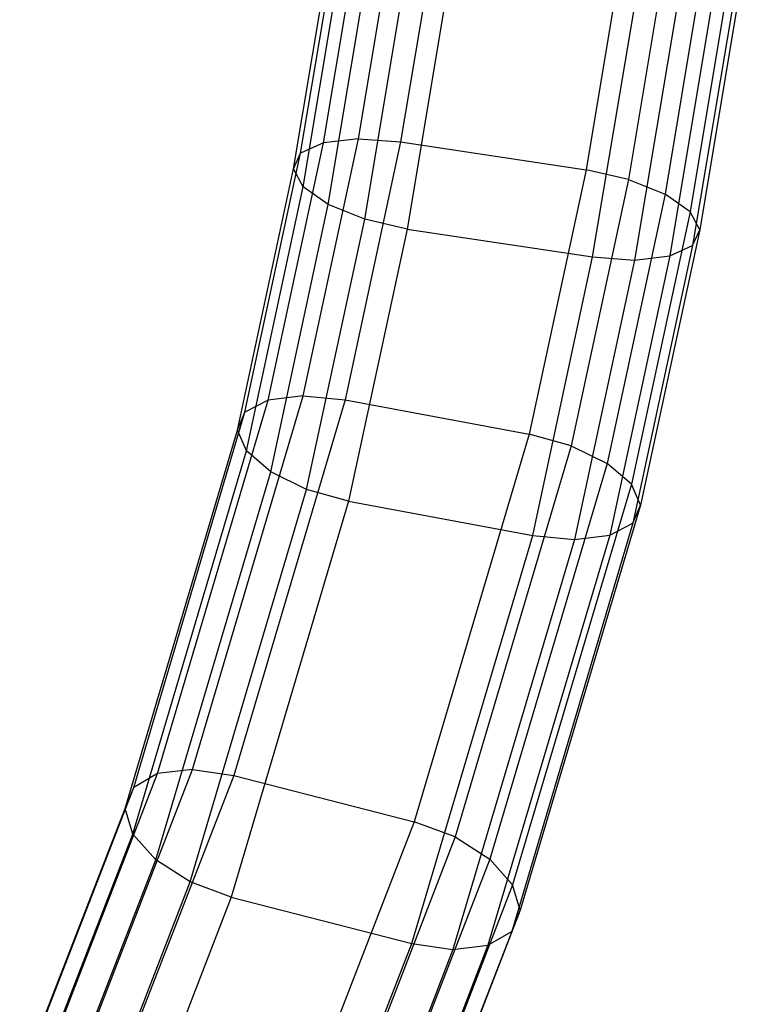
# Model space of a CAD drawing. Extents: x -263 to 235, y 0 to 1231.
# Tile 37 of 78: x -24 to -8, y 351 to 372. Entities that reach past the tile are written whole.
import ezdxf

# ---------------------------------------------------------------- set-up
doc = ezdxf.new("R2010")
doc.units = 0
doc.header["$LTSCALE"] = 25.4
doc.layers.get('0').update_dxf_attribs({"color": 13, "linetype": 'CONTINUOUS'})

# ---------------------------------------------------------------- blocks, each defined once
blk = doc.blocks.new('MONO-II-7705_STL_1')
at = {"color": 0}
for p, q in [((260.983, 399.882, 59.695), (262.124, 406.713, 57.12)), ((260.983, 399.882, 59.695), (262.124, 406.713, 57.12)), ((260.238, 399.796, 59.148), (261.38, 406.635, 56.569)), ((260.238, 399.796, 59.148), (261.38, 406.635, 56.569)), ((263.018, 406.665, 57.366), (261.874, 399.818, 59.948)), ((263.018, 406.665, 57.366), (261.874, 399.818, 59.948)), ((259.753, 399.572, 58.388), (260.9, 406.443, 55.798)), ((259.753, 399.572, 58.388), (260.9, 406.443, 55.798)), ((259.601, 399.244, 57.533), (260.757, 406.166, 54.923)), ((259.601, 399.244, 57.533), (260.757, 406.166, 54.923)), ((266.977, 406.197, 57.695), (265.812, 399.224, 60.324)), ((266.977, 406.197, 57.695), (265.812, 399.224, 60.324)), ((267.885, 406.031, 57.599), (266.714, 399.019, 60.243)), ((267.885, 406.031, 57.599), (266.714, 399.019, 60.243)), ((259.806, 398.863, 56.712), (260.973, 405.847, 54.078)), ((259.806, 398.863, 56.712), (260.973, 405.847, 54.078)), ((268.67, 405.772, 57.175), (267.489, 398.704, 59.841)), ((268.67, 405.772, 57.175), (267.489, 398.704, 59.841)), ((260.336, 398.486, 56.049), (261.514, 405.534, 53.392)), ((260.336, 398.486, 56.049), (261.514, 405.534, 53.392)), ((269.211, 405.459, 56.488), (268.019, 398.327, 59.178)), ((269.211, 405.459, 56.488), (268.019, 398.327, 59.178)), ((261.112, 398.171, 55.647), (262.299, 405.275, 52.968)), ((261.112, 398.171, 55.647), (262.299, 405.275, 52.968)), ((263.207, 405.109, 52.872), (262.013, 397.965, 55.566)), ((263.207, 405.109, 52.872), (262.013, 397.965, 55.566)), ((269.427, 405.14, 55.643), (268.224, 397.945, 58.357)), ((269.427, 405.14, 55.643), (268.224, 397.945, 58.357)), ((269.284, 404.864, 54.769), (268.073, 397.618, 57.502)), ((269.284, 404.864, 54.769), (268.073, 397.618, 57.502)), ((265.951, 397.372, 55.942), (267.166, 404.641, 53.201)), ((265.951, 397.372, 55.942), (267.166, 404.641, 53.201)), ((268.804, 404.672, 53.997), (267.587, 397.394, 56.742)), ((268.804, 404.672, 53.997), (267.587, 397.394, 56.742)), ((268.06, 404.593, 53.447), (266.842, 397.307, 56.195)), ((268.06, 404.593, 53.447), (266.842, 397.307, 56.195)), ((259.809, 394.422, 62.195), (260.983, 399.882, 59.695)), ((259.809, 394.422, 62.195), (260.983, 399.882, 59.695)), ((260.983, 399.882, 59.695), (260.238, 399.796, 59.148)), ((260.983, 399.882, 59.695), (260.238, 399.796, 59.148)), ((261.874, 399.818, 59.948), (260.696, 394.338, 62.457)), ((261.874, 399.818, 59.948), (260.696, 394.338, 62.457)), ((260.983, 399.882, 59.695), (261.874, 399.818, 59.948)), ((260.983, 399.882, 59.695), (261.874, 399.818, 59.948)), ((261.874, 399.818, 59.948), (265.812, 399.224, 60.324)), ((261.874, 399.818, 59.948), (265.812, 399.224, 60.324)), ((259.063, 394.33, 61.65), (260.238, 399.796, 59.148)), ((259.063, 394.33, 61.65), (260.238, 399.796, 59.148)), ((260.238, 399.796, 59.148), (259.753, 399.572, 58.388)), ((260.238, 399.796, 59.148), (259.753, 399.572, 58.388)), ((258.571, 394.076, 60.905), (259.753, 399.572, 58.388)), ((258.571, 394.076, 60.905), (259.753, 399.572, 58.388)), ((259.601, 399.244, 57.533), (259.753, 399.572, 58.388)), ((259.601, 399.244, 57.533), (259.753, 399.572, 58.388)), ((258.409, 393.698, 60.072), (259.601, 399.244, 57.533)), ((258.409, 393.698, 60.072), (259.601, 399.244, 57.533)), ((259.806, 398.863, 56.712), (259.601, 399.244, 57.533)), ((259.806, 398.863, 56.712), (259.601, 399.244, 57.533)), ((265.812, 399.224, 60.324), (264.604, 393.61, 62.895)), ((265.812, 399.224, 60.324), (264.604, 393.61, 62.895)), ((266.714, 399.019, 60.243), (265.812, 399.224, 60.324)), ((266.714, 399.019, 60.243), (265.812, 399.224, 60.324)), ((266.714, 399.019, 60.243), (265.497, 393.362, 62.833)), ((266.714, 399.019, 60.243), (265.497, 393.362, 62.833)), ((266.714, 399.019, 60.243), (267.489, 398.704, 59.841)), ((266.714, 399.019, 60.243), (267.489, 398.704, 59.841)), ((258.6, 393.254, 59.28), (259.806, 398.863, 56.712)), ((258.6, 393.254, 59.28), (259.806, 398.863, 56.712)), ((260.336, 398.486, 56.049), (259.806, 398.863, 56.712)), ((260.336, 398.486, 56.049), (259.806, 398.863, 56.712)), ((267.489, 398.704, 59.841), (266.26, 392.989, 62.458)), ((267.489, 398.704, 59.841), (266.26, 392.989, 62.458)), ((268.019, 398.327, 59.178), (267.489, 398.704, 59.841)), ((268.019, 398.327, 59.178), (267.489, 398.704, 59.841)), ((259.117, 392.812, 58.647), (260.336, 398.486, 56.049)), ((259.117, 392.812, 58.647), (260.336, 398.486, 56.049)), ((261.112, 398.171, 55.647), (260.336, 398.486, 56.049)), ((261.112, 398.171, 55.647), (260.336, 398.486, 56.049)), ((259.879, 392.438, 58.272), (261.112, 398.171, 55.647)), ((259.879, 392.438, 58.272), (261.112, 398.171, 55.647)), ((262.013, 397.965, 55.566), (261.112, 398.171, 55.647)), ((262.013, 397.965, 55.566), (261.112, 398.171, 55.647)), ((268.019, 398.327, 59.178), (266.776, 392.546, 61.825)), ((268.019, 398.327, 59.178), (266.776, 392.546, 61.825)), ((268.224, 397.945, 58.357), (268.019, 398.327, 59.178)), ((268.224, 397.945, 58.357), (268.019, 398.327, 59.178)), ((262.013, 397.965, 55.566), (260.772, 392.191, 58.21)), ((262.013, 397.965, 55.566), (260.772, 392.191, 58.21)), ((262.013, 397.965, 55.566), (265.951, 397.372, 55.942)), ((262.013, 397.965, 55.566), (265.951, 397.372, 55.942)), ((268.224, 397.945, 58.357), (266.968, 392.103, 61.033)), ((268.224, 397.945, 58.357), (266.968, 392.103, 61.033)), ((268.073, 397.618, 57.502), (268.224, 397.945, 58.357)), ((268.073, 397.618, 57.502), (268.224, 397.945, 58.357)), ((268.073, 397.618, 57.502), (266.806, 391.725, 60.2)), ((268.073, 397.618, 57.502), (266.806, 391.725, 60.2)), ((267.587, 397.394, 56.742), (268.073, 397.618, 57.502)), ((267.587, 397.394, 56.742), (268.073, 397.618, 57.502)), ((264.681, 391.462, 58.648), (265.951, 397.372, 55.942)), ((264.681, 391.462, 58.648), (265.951, 397.372, 55.942)), ((266.842, 397.307, 56.195), (265.568, 391.378, 58.91)), ((266.842, 397.307, 56.195), (265.568, 391.378, 58.91)), ((265.951, 397.372, 55.942), (266.842, 397.307, 56.195)), ((265.951, 397.372, 55.942), (266.842, 397.307, 56.195)), ((267.587, 397.394, 56.742), (266.314, 391.47, 59.455)), ((267.587, 397.394, 56.742), (266.314, 391.47, 59.455)), ((266.842, 397.307, 56.195), (267.587, 397.394, 56.742)), ((266.842, 397.307, 56.195), (267.587, 397.394, 56.742)), ((257.457, 386.495, 66.784), (259.809, 394.422, 62.195)), ((257.457, 386.495, 66.784), (259.809, 394.422, 62.195)), ((259.809, 394.422, 62.195), (259.063, 394.33, 61.65)), ((259.809, 394.422, 62.195), (259.063, 394.33, 61.65)), ((259.809, 394.422, 62.195), (260.696, 394.338, 62.457)), ((259.809, 394.422, 62.195), (260.696, 394.338, 62.457)), ((256.711, 386.405, 66.238), (259.063, 394.33, 61.65)), ((256.711, 386.405, 66.238), (259.063, 394.33, 61.65)), ((260.696, 394.338, 62.457), (258.331, 386.369, 67.07)), ((260.696, 394.338, 62.457), (258.331, 386.369, 67.07)), ((259.063, 394.33, 61.65), (258.571, 394.076, 60.905)), ((259.063, 394.33, 61.65), (258.571, 394.076, 60.905)), ((260.696, 394.338, 62.457), (264.604, 393.61, 62.895)), ((260.696, 394.338, 62.457), (264.604, 393.61, 62.895)), ((256.209, 386.113, 65.514), (258.571, 394.076, 60.905)), ((256.209, 386.113, 65.514), (258.571, 394.076, 60.905)), ((258.409, 393.698, 60.072), (258.571, 394.076, 60.905)), ((258.409, 393.698, 60.072), (258.571, 394.076, 60.905)), ((256.025, 385.663, 64.723), (258.409, 393.698, 60.072)), ((256.025, 385.663, 64.723), (258.409, 393.698, 60.072)), ((258.6, 393.254, 59.28), (258.409, 393.698, 60.072)), ((258.6, 393.254, 59.28), (258.409, 393.698, 60.072)), ((264.604, 393.61, 62.895), (262.163, 385.384, 67.658)), ((264.604, 393.61, 62.895), (262.163, 385.384, 67.658)), ((265.497, 393.362, 62.833), (264.604, 393.61, 62.895)), ((265.497, 393.362, 62.833), (264.604, 393.61, 62.895)), ((265.497, 393.362, 62.833), (263.033, 385.061, 67.64)), ((265.497, 393.362, 62.833), (263.033, 385.061, 67.64)), ((265.497, 393.362, 62.833), (266.26, 392.989, 62.458)), ((265.497, 393.362, 62.833), (266.26, 392.989, 62.458)), ((256.189, 385.123, 63.985), (258.6, 393.254, 59.28)), ((256.189, 385.123, 63.985), (258.6, 393.254, 59.28)), ((259.117, 392.812, 58.647), (258.6, 393.254, 59.28)), ((259.117, 392.812, 58.647), (258.6, 393.254, 59.28)), ((266.26, 392.989, 62.458), (263.767, 384.59, 67.32)), ((266.26, 392.989, 62.458), (263.767, 384.59, 67.32)), ((266.776, 392.546, 61.825), (266.26, 392.989, 62.458)), ((266.776, 392.546, 61.825), (266.26, 392.989, 62.458)), ((256.675, 384.576, 63.413), (259.117, 392.812, 58.647)), ((256.675, 384.576, 63.413), (259.117, 392.812, 58.647)), ((259.879, 392.438, 58.272), (259.117, 392.812, 58.647)), ((259.879, 392.438, 58.272), (259.117, 392.812, 58.647)), ((266.776, 392.546, 61.825), (264.253, 384.044, 66.748)), ((266.776, 392.546, 61.825), (264.253, 384.044, 66.748)), ((266.968, 392.103, 61.033), (266.776, 392.546, 61.825)), ((266.968, 392.103, 61.033), (266.776, 392.546, 61.825)), ((257.408, 384.106, 63.093), (259.879, 392.438, 58.272)), ((257.408, 384.106, 63.093), (259.879, 392.438, 58.272)), ((260.772, 392.191, 58.21), (259.879, 392.438, 58.272)), ((260.772, 392.191, 58.21), (259.879, 392.438, 58.272)), ((260.772, 392.191, 58.21), (258.279, 383.783, 63.075)), ((260.772, 392.191, 58.21), (258.279, 383.783, 63.075)), ((260.772, 392.191, 58.21), (264.681, 391.462, 58.648)), ((260.772, 392.191, 58.21), (264.681, 391.462, 58.648)), ((266.968, 392.103, 61.033), (264.416, 383.504, 66.01)), ((266.968, 392.103, 61.033), (264.416, 383.504, 66.01)), ((266.806, 391.725, 60.2), (266.968, 392.103, 61.033)), ((266.806, 391.725, 60.2), (266.968, 392.103, 61.033)), ((266.806, 391.725, 60.2), (264.233, 383.054, 65.219)), ((266.806, 391.725, 60.2), (264.233, 383.054, 65.219)), ((266.314, 391.47, 59.455), (266.806, 391.725, 60.2)), ((266.314, 391.47, 59.455), (266.806, 391.725, 60.2)), ((262.111, 382.797, 63.663), (264.681, 391.462, 58.648)), ((262.111, 382.797, 63.663), (264.681, 391.462, 58.648)), ((266.314, 391.47, 59.455), (263.73, 382.762, 64.495)), ((266.314, 391.47, 59.455), (263.73, 382.762, 64.495)), ((264.681, 391.462, 58.648), (265.568, 391.378, 58.91)), ((264.681, 391.462, 58.648), (265.568, 391.378, 58.91)), ((265.568, 391.378, 58.91), (266.314, 391.47, 59.455)), ((265.568, 391.378, 58.91), (266.314, 391.47, 59.455)), ((265.568, 391.378, 58.91), (262.985, 382.671, 63.949)), ((265.568, 391.378, 58.91), (262.985, 382.671, 63.949)), ((255.192, 380.653, 70.655), (257.457, 386.495, 66.784)), ((255.192, 380.653, 70.655), (257.457, 386.495, 66.784)), ((257.457, 386.495, 66.784), (256.711, 386.405, 66.238)), ((257.457, 386.495, 66.784), (256.711, 386.405, 66.238)), ((257.457, 386.495, 66.784), (258.331, 386.369, 67.07)), ((257.457, 386.495, 66.784), (258.331, 386.369, 67.07)), ((254.458, 380.589, 70.09), (256.711, 386.405, 66.238)), ((254.458, 380.589, 70.09), (256.711, 386.405, 66.238)), ((258.331, 386.369, 67.07), (256.057, 380.501, 70.958)), ((258.331, 386.369, 67.07), (256.057, 380.501, 70.958)), ((256.711, 386.405, 66.238), (256.209, 386.113, 65.514)), ((256.711, 386.405, 66.238), (256.209, 386.113, 65.514)), ((258.331, 386.369, 67.07), (262.163, 385.384, 67.658)), ((258.331, 386.369, 67.07), (262.163, 385.384, 67.658)), ((253.965, 380.321, 69.351), (256.209, 386.113, 65.514)), ((253.965, 380.321, 69.351), (256.209, 386.113, 65.514)), ((256.025, 385.663, 64.723), (256.209, 386.113, 65.514)), ((256.025, 385.663, 64.723), (256.209, 386.113, 65.514)), ((253.788, 379.888, 68.548), (256.025, 385.663, 64.723)), ((253.788, 379.888, 68.548), (256.025, 385.663, 64.723)), ((256.189, 385.123, 63.985), (256.025, 385.663, 64.723)), ((256.189, 385.123, 63.985), (256.025, 385.663, 64.723)), ((262.163, 385.384, 67.658), (259.85, 379.414, 71.613)), ((262.163, 385.384, 67.658), (259.85, 379.414, 71.613)), ((263.033, 385.061, 67.64), (262.163, 385.384, 67.658)), ((263.033, 385.061, 67.64), (262.163, 385.384, 67.658)), ((253.956, 379.357, 67.805), (256.189, 385.123, 63.985)), ((253.956, 379.357, 67.805), (256.189, 385.123, 63.985)), ((256.675, 384.576, 63.413), (256.189, 385.123, 63.985)), ((256.675, 384.576, 63.413), (256.189, 385.123, 63.985)), ((263.033, 385.061, 67.64), (260.713, 379.071, 71.609)), ((263.033, 385.061, 67.64), (260.713, 379.071, 71.609)), ((263.033, 385.061, 67.64), (263.767, 384.59, 67.32)), ((263.033, 385.061, 67.64), (263.767, 384.59, 67.32)), ((254.441, 378.809, 67.235), (256.675, 384.576, 63.413)), ((254.441, 378.809, 67.235), (256.675, 384.576, 63.413)), ((257.408, 384.106, 63.093), (256.675, 384.576, 63.413)), ((257.408, 384.106, 63.093), (256.675, 384.576, 63.413)), ((263.767, 384.59, 67.32), (261.443, 378.588, 71.297)), ((263.767, 384.59, 67.32), (261.443, 378.588, 71.297)), ((264.253, 384.044, 66.748), (263.767, 384.59, 67.32)), ((264.253, 384.044, 66.748), (263.767, 384.59, 67.32)), ((255.171, 378.326, 66.924), (257.408, 384.106, 63.093)), ((255.171, 378.326, 66.924), (257.408, 384.106, 63.093)), ((258.279, 383.783, 63.075), (257.408, 384.106, 63.093)), ((258.279, 383.783, 63.075), (257.408, 384.106, 63.093)), ((264.253, 384.044, 66.748), (261.928, 378.039, 70.727)), ((264.253, 384.044, 66.748), (261.928, 378.039, 70.727)), ((264.416, 383.504, 66.01), (264.253, 384.044, 66.748)), ((264.416, 383.504, 66.01), (264.253, 384.044, 66.748)), ((258.279, 383.783, 63.075), (256.033, 377.983, 66.919)), ((258.279, 383.783, 63.075), (256.033, 377.983, 66.919)), ((258.279, 383.783, 63.075), (262.111, 382.797, 63.663)), ((258.279, 383.783, 63.075), (262.111, 382.797, 63.663)), ((264.416, 383.504, 66.01), (262.095, 377.508, 69.984)), ((264.416, 383.504, 66.01), (262.095, 377.508, 69.984)), ((264.233, 383.054, 65.219), (264.416, 383.504, 66.01)), ((264.233, 383.054, 65.219), (264.416, 383.504, 66.01)), ((264.233, 383.054, 65.219), (261.919, 377.076, 69.181)), ((264.233, 383.054, 65.219), (261.919, 377.076, 69.181)), ((263.73, 382.762, 64.495), (264.233, 383.054, 65.219)), ((263.73, 382.762, 64.495), (264.233, 383.054, 65.219)), ((259.827, 376.896, 67.575), (262.111, 382.797, 63.663)), ((259.827, 376.896, 67.575), (262.111, 382.797, 63.663)), ((262.985, 382.671, 63.949), (260.691, 376.744, 67.877)), ((262.985, 382.671, 63.949), (260.691, 376.744, 67.877)), ((263.73, 382.762, 64.495), (261.426, 376.807, 68.442)), ((263.73, 382.762, 64.495), (261.426, 376.807, 68.442)), ((262.111, 382.797, 63.663), (262.985, 382.671, 63.949)), ((262.111, 382.797, 63.663), (262.985, 382.671, 63.949)), ((262.985, 382.671, 63.949), (263.73, 382.762, 64.495)), ((262.985, 382.671, 63.949), (263.73, 382.762, 64.495))]:
    blk.add_line(p, q, dxfattribs=at)

msp = doc.modelspace()

# ---------------------------------------------------------------- block references
at = {"color": 25}
msp.add_blockref('MONO-II-7705_STL_1', (-277.331, -30.516, -27.224), dxfattribs=at)

doc.saveas('drawing.dxf')
